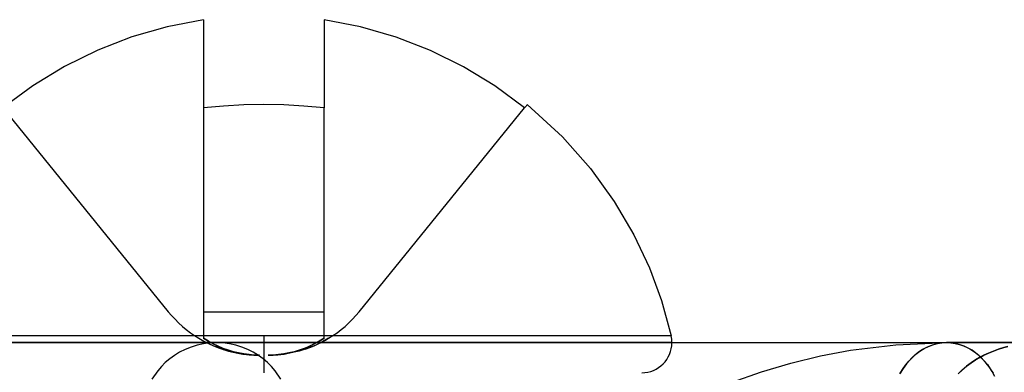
# Model space of a CAD drawing. Header units: millimetres. Extents: x -76 to 76, y -16 to 42.
# Tile 17 of 41: x -23.42 to -16.88, y 39.81 to 42.15. Entities that reach past the tile are written whole.
import ezdxf

# ---------------------------------------------------------------- set-up
doc = ezdxf.new("R2010")
doc.units = ezdxf.units.MM
doc.layers.add('MAIN-1', color=7, linetype='Continuous')
doc.layers.add('MAIN-2', color=7, linetype='Continuous')

msp = doc.modelspace()

# ---------------------------------------------------------------- linework, layer by layer
at = {"layer": 'MAIN-1'}
for p, q in [((-22.2, 42.151), (-22.4411, 42.1045)), ((-22.2, 42.151), (-22.2, 42.1045)), ((-21.1576, 42.1041), (-21.4, 42.151)), ((-21.4, 42.151), (-21.4, 42.1045)), ((-22.4411, 42.1045), (-22.6754, 42.0371)), ((-22.2, 42.1045), (-22.2, 42.0371)), ((-21.4, 42.1045), (-21.4, 42.0371)), ((-20.921, 42.0358), (-21.1576, 42.1041)), ((-22.6754, 42.0371), (-22.903, 41.9491)), ((-22.2, 42.0371), (-22.2, 41.9491)), ((-21.4, 42.0371), (-21.4, 41.9491)), ((-20.6923, 41.947), (-20.921, 42.0358)), ((-22.903, 41.9491), (-23.123, 41.8406)), ((-22.2, 41.9491), (-22.2, 41.8406)), ((-21.4, 41.9491), (-21.4, 41.8406)), ((-20.4736, 41.8389), (-20.6923, 41.947)), ((-23.123, 41.8406), (-23.3333, 41.7124)), ((-22.2, 41.8406), (-22.2, 41.7124)), ((-21.4, 41.8406), (-21.4, 41.7124)), ((-20.2655, 41.7118), (-20.4736, 41.8389)), ((-23.3333, 41.7124), (-23.5317, 41.5656)), ((-22.2, 41.7124), (-22.2, 41.5656)), ((-21.4, 41.7124), (-21.4, 41.5656)), ((-20.0683, 41.5656), (-20.2655, 41.7118)), ((-21.9333, 41.5856), (-22.0667, 41.5781)), ((-21.8, 41.588), (-21.9333, 41.5856)), ((-21.6667, 41.5856), (-21.8, 41.588)), ((-21.5333, 41.5781), (-21.6667, 41.5856)), ((-20.0519, 41.5856), (-20.0545, 41.5825)), ((-20.0504, 41.5875), (-20.0519, 41.5856)), ((-20.0499, 41.5882), (-20.0504, 41.5875)), ((-20.05, 41.588), (-19.8158, 41.3745)), ((-22.0667, 41.5781), (-22.2, 41.5656)), ((-21.4, 41.5656), (-21.5333, 41.5781)), ((-20.0627, 41.5725), (-20.0683, 41.5656)), ((-20.0581, 41.5781), (-20.0627, 41.5725)), ((-20.0545, 41.5825), (-20.0581, 41.5781)), ((-19.8158, 41.3745), (-19.6298, 41.164)), ((-19.6298, 41.164), (-19.4727, 40.9461)), ((-19.4727, 40.9461), (-19.3432, 40.7251)), ((-19.3432, 40.7251), (-19.2395, 40.5048)), ((-19.2395, 40.5048), (-19.1594, 40.2885)), ((-19.1594, 40.2885), (-19.1004, 40.0784)), ((-23.325, 40.054), (-23.4415, 40.054)), ((-23.2049, 40.054), (-23.325, 40.054)), ((-23.0816, 40.054), (-23.2049, 40.054)), ((-22.9558, 40.054), (-23.0816, 40.054)), ((-22.828, 40.054), (-22.9558, 40.054)), ((-22.6988, 40.054), (-22.828, 40.054)), ((-22.5688, 40.054), (-22.6988, 40.054)), ((-22.4385, 40.054), (-22.5688, 40.054)), ((-22.3085, 40.054), (-22.4385, 40.054)), ((-22.1792, 40.054), (-22.3085, 40.054)), ((-22.051, 40.054), (-22.1792, 40.054)), ((-21.9245, 40.054), (-22.051, 40.054)), ((-21.8, 40.054), (-21.9245, 40.054)), ((-21.6755, 40.054), (-21.8, 40.054)), ((-21.549, 40.054), (-21.6755, 40.054)), ((-21.4208, 40.054), (-21.549, 40.054)), ((-21.2915, 40.054), (-21.4208, 40.054)), ((-21.1615, 40.054), (-21.2915, 40.054)), ((-21.0312, 40.054), (-21.1615, 40.054)), ((-20.9012, 40.054), (-21.0312, 40.054)), ((-20.772, 40.054), (-20.9012, 40.054)), ((-20.6442, 40.054), (-20.772, 40.054)), ((-20.5184, 40.054), (-20.6442, 40.054)), ((-20.3951, 40.054), (-20.5184, 40.054)), ((-20.275, 40.054), (-20.3951, 40.054)), ((-20.1585, 40.054), (-20.275, 40.054)), ((-20.0463, 40.054), (-20.1585, 40.054)), ((-19.9388, 40.054), (-20.0463, 40.054)), ((-19.8366, 40.054), (-19.9388, 40.054)), ((-19.7401, 40.054), (-19.8366, 40.054)), ((-19.6496, 40.054), (-19.7401, 40.054)), ((-19.5655, 40.054), (-19.6496, 40.054)), ((-19.488, 40.054), (-19.5655, 40.054)), ((-19.4175, 40.054), (-19.488, 40.054)), ((-19.354, 40.054), (-19.4175, 40.054)), ((-19.2976, 40.054), (-19.354, 40.054)), ((-19.2483, 40.054), (-19.2976, 40.054)), ((-19.2062, 40.054), (-19.2483, 40.054)), ((-19.1711, 40.054), (-19.2062, 40.054)), ((-19.1429, 40.054), (-19.1711, 40.054)), ((-19.1214, 40.054), (-19.1429, 40.054)), ((-19.1063, 40.054), (-19.1214, 40.054)), ((-19.0975, 40.054), (-19.1063, 40.054)), ((-19.1004, 40.0784), (-19.0947, 40.054)), ((-19.0947, 40.054), (-19.0975, 40.054)), ((-19.0896, 40.0093), (-24.5104, 40.0093)), ((-22.1144, 40.0093), (-21.8, 40.0093)), ((-19.0896, 40.0093), (-21.8, 40.0093)), ((-19.0896, 40.0093), (-18.7178, 40.0093)), ((-18.7178, 40.0093), (-18.3276, 40.0093)), ((-18.3276, 40.0093), (-17.9285, 40.0093)), ((-18.1031, 39.9213), (-17.904, 39.9586)), ((-17.9285, 40.0093), (-17.5168, 40.0093)), ((-17.904, 39.9586), (-17.6028, 39.9952)), ((-17.6028, 39.9952), (-17.2652, 40.0093)), ((-17.5168, 40.0093), (-17.0886, 40.0093)), ((-17.2347, 40.0077), (-17.2655, 40.0093)), ((-16.6497, 40.0093), (-17.2653, 40.0093)), ((-17.2046, 40.0029), (-17.2347, 40.0077)), ((-17.1756, 39.9953), (-17.2046, 40.0029)), ((-17.1479, 39.9852), (-17.1756, 39.9953)), ((-17.1217, 39.9728), (-17.1479, 39.9852)), ((-17.0967, 39.9582), (-17.1217, 39.9728)), ((-17.0726, 39.9414), (-17.0967, 39.9582)), ((-17.0886, 40.0093), (-16.6497, 40.0093)), ((-18.3, 39.8737), (-18.1031, 39.9213)), ((-17.0493, 39.9223), (-17.0726, 39.9414)), ((-17.0267, 39.9004), (-17.0493, 39.9223)), ((-17.0047, 39.8757), (-17.0267, 39.9004)), ((-18.4945, 39.8159), (-18.3, 39.8737)), ((-16.9837, 39.8481), (-17.0047, 39.8757)), ((-16.9639, 39.8178), (-16.9837, 39.8481)), ((-18.6952, 39.7446), (-18.4945, 39.8159)), ((-16.9458, 39.785), (-16.9639, 39.8178))]:
    msp.add_line(p, q, dxfattribs=at)
for start, end in [(0, 12.912), (270.00002, 0)]:
    msp.add_arc((-19.2896, 40.0093), 0.2, start, end, dxfattribs=at)
at = {"layer": 'MAIN-2'}
for p, q in [((-23.5317, 41.5656), (-22.4341, 40.2144)), ((-22.2, 41.5656), (-22.2, 40.2144)), ((-21.4, 40.2144), (-21.4, 41.5656)), ((-21.1659, 40.2144), (-20.0683, 41.5656)), ((-22.4341, 40.2144), (-22.4341, 40.2144)), ((-22.4341, 40.2144), (-22.4341, 40.2144)), ((-22.2, 40.2144), (-21.4, 40.2144)), ((-22.2, 40.2144), (-21.4, 40.2144)), ((-22.2, 40.2144), (-21.4, 40.2144)), ((-22.2, 40.2144), (-21.4, 40.2144)), ((-22.2, 40.2144), (-22.2, 40.0379)), ((-21.4, 40.0379), (-21.4, 40.2144)), ((-21.1659, 40.2144), (-21.1659, 40.2144)), ((-21.1659, 40.2144), (-21.1659, 40.2144)), ((-23.3664, 40.0538), (-23.5091, 40.0538)), ((-23.3664, 40.0538), (-23.5091, 40.0538)), ((-23.3445, 40.054), (-23.4716, 40.054)), ((-23.2261, 40.0539), (-23.3664, 40.0538)), ((-23.2261, 40.0539), (-23.3664, 40.0538)), ((-23.2127, 40.054), (-23.3445, 40.054)), ((-23.0898, 40.054), (-23.2261, 40.0539)), ((-23.0898, 40.054), (-23.2261, 40.0539)), ((-23.0769, 40.054), (-23.2127, 40.054)), ((-22.8748, 40.054), (-23.0898, 40.054)), ((-22.8748, 40.054), (-23.0898, 40.054)), ((-22.9379, 40.054), (-23.0769, 40.054)), ((-22.7965, 40.054), (-22.9379, 40.054)), ((-22.6756, 40.0541), (-22.8748, 40.054)), ((-22.6756, 40.0541), (-22.8748, 40.054)), ((-22.6535, 40.054), (-22.7965, 40.054)), ((-22.5102, 40.054), (-22.6756, 40.0541)), ((-22.5102, 40.054), (-22.6756, 40.0541)), ((-22.5095, 40.054), (-22.6535, 40.054)), ((-22.2985, 40.0541), (-22.5102, 40.054)), ((-22.2985, 40.0541), (-22.5102, 40.054)), ((-22.3654, 40.054), (-22.5095, 40.054)), ((-22.2217, 40.054), (-22.3654, 40.054)), ((-22.1116, 40.054), (-22.2985, 40.0541)), ((-22.1116, 40.054), (-22.2985, 40.0541)), ((-22.2309, 40.0379), (-22.1991, 40.0197)), ((-22.2309, 40.0379), (-22.2096, 40.0255)), ((-22.2309, 40.0379), (-22.1991, 40.0197)), ((-22.0792, 40.054), (-22.2217, 40.054)), ((-22.2096, 40.0255), (-22.1862, 40.0128)), ((-22.2, 40.0379), (-22.168, 40.0182)), ((-22.168, 40.0182), (-22.2, 40.0379)), ((-22.2, 40.0379), (-22.168, 40.0182)), ((-22.168, 40.0182), (-22.2, 40.0379)), ((-22.1991, 40.0197), (-22.1668, 40.0033)), ((-22.1991, 40.0197), (-22.1668, 40.0033)), ((-22.168, 40.0182), (-22.1354, 40.0004)), ((-22.1354, 40.0004), (-22.168, 40.0182)), ((-22.168, 40.0182), (-22.1354, 40.0004)), ((-22.1354, 40.0004), (-22.168, 40.0182)), ((-21.9016, 40.054), (-22.1116, 40.054)), ((-21.9016, 40.054), (-22.1116, 40.054)), ((-21.9385, 40.054), (-22.0792, 40.054)), ((-21.8, 40.054), (-21.9385, 40.054)), ((-21.6984, 40.054), (-21.9016, 40.054)), ((-21.6984, 40.054), (-21.9016, 40.054)), ((-21.6755, 40.054), (-21.8, 40.054)), ((-21.8, 40.054), (-21.8, 40.0093)), ((-21.4884, 40.054), (-21.6984, 40.054)), ((-21.4884, 40.054), (-21.6984, 40.054)), ((-21.549, 40.054), (-21.6755, 40.054)), ((-21.4208, 40.054), (-21.549, 40.054)), ((-21.3014, 40.0541), (-21.4884, 40.054)), ((-21.3014, 40.0541), (-21.4884, 40.054)), ((-21.4646, 40.0004), (-21.432, 40.0182)), ((-21.432, 40.0182), (-21.4646, 40.0004)), ((-21.4646, 40.0004), (-21.432, 40.0182)), ((-21.432, 40.0182), (-21.4646, 40.0004)), ((-21.4071, 40.0164), (-21.4459, 39.9973)), ((-21.4071, 40.0164), (-21.4459, 39.9973)), ((-21.432, 40.0182), (-21.4, 40.0379)), ((-21.4, 40.0379), (-21.432, 40.0182)), ((-21.432, 40.0182), (-21.4, 40.0379)), ((-21.4, 40.0379), (-21.432, 40.0182)), ((-21.2915, 40.054), (-21.4208, 40.054)), ((-21.4138, 40.0129), (-21.3906, 40.0254)), ((-21.3691, 40.0379), (-21.4071, 40.0164)), ((-21.3691, 40.0379), (-21.4071, 40.0164)), ((-21.3906, 40.0254), (-21.3691, 40.0379)), ((-21.0898, 40.054), (-21.3014, 40.0541)), ((-21.0898, 40.054), (-21.3014, 40.0541)), ((-21.1615, 40.054), (-21.2915, 40.054)), ((-21.0312, 40.054), (-21.1615, 40.054)), ((-20.9243, 40.0541), (-21.0898, 40.054)), ((-20.9243, 40.0541), (-21.0898, 40.054)), ((-20.9012, 40.054), (-21.0312, 40.054)), ((-20.7251, 40.054), (-20.9243, 40.0541)), ((-20.7251, 40.054), (-20.9243, 40.0541)), ((-20.772, 40.054), (-20.9012, 40.054)), ((-20.6442, 40.054), (-20.772, 40.054)), ((-20.5102, 40.054), (-20.7251, 40.054)), ((-20.5102, 40.054), (-20.7251, 40.054)), ((-20.5184, 40.054), (-20.6442, 40.054)), ((-20.3951, 40.054), (-20.5184, 40.054)), ((-20.3739, 40.0539), (-20.5102, 40.054)), ((-20.3739, 40.0539), (-20.5102, 40.054)), ((-20.275, 40.054), (-20.3951, 40.054)), ((-20.2336, 40.0538), (-20.3739, 40.0539)), ((-20.2336, 40.0538), (-20.3739, 40.0539)), ((-20.1585, 40.054), (-20.275, 40.054)), ((-20.0909, 40.0538), (-20.2336, 40.0538)), ((-20.0909, 40.0538), (-20.2336, 40.0538)), ((-20.0463, 40.054), (-20.1585, 40.054)), ((-19.9477, 40.0538), (-20.0909, 40.0538)), ((-19.9477, 40.0538), (-20.0909, 40.0538)), ((-19.9388, 40.054), (-20.0463, 40.054)), ((-19.8062, 40.0539), (-19.9477, 40.0538)), ((-19.8062, 40.0539), (-19.9477, 40.0538)), ((-19.8366, 40.054), (-19.9388, 40.054)), ((-19.7401, 40.054), (-19.8366, 40.054)), ((-19.6691, 40.0539), (-19.8062, 40.0539)), ((-19.6691, 40.0539), (-19.8062, 40.0539)), ((-19.6496, 40.054), (-19.7401, 40.054)), ((-19.5696, 40.0539), (-19.6691, 40.0539)), ((-19.5696, 40.0539), (-19.6691, 40.0539)), ((-19.5655, 40.054), (-19.6496, 40.054)), ((-19.4886, 40.0539), (-19.5696, 40.0539)), ((-19.4886, 40.0539), (-19.5696, 40.0539)), ((-19.488, 40.054), (-19.5655, 40.054)), ((-19.4158, 40.0538), (-19.4886, 40.0539)), ((-19.4158, 40.0538), (-19.4886, 40.0539)), ((-19.4175, 40.054), (-19.488, 40.054)), ((-19.354, 40.054), (-19.4175, 40.054)), ((-19.3511, 40.0537), (-19.4158, 40.0538)), ((-19.3511, 40.0537), (-19.4158, 40.0538)), ((-19.2976, 40.054), (-19.354, 40.054)), ((-19.2943, 40.0537), (-19.3511, 40.0537)), ((-19.2943, 40.0537), (-19.3511, 40.0537)), ((-19.2483, 40.054), (-19.2976, 40.054)), ((-19.2451, 40.0537), (-19.2943, 40.0537)), ((-19.2451, 40.0537), (-19.2943, 40.0537)), ((-19.2062, 40.054), (-19.2483, 40.054)), ((-19.2034, 40.0537), (-19.2451, 40.0537)), ((-19.2034, 40.0537), (-19.2451, 40.0537)), ((-19.1711, 40.054), (-19.2062, 40.054)), ((-19.1689, 40.0537), (-19.2034, 40.0537)), ((-19.1689, 40.0537), (-19.2034, 40.0537)), ((-19.1429, 40.054), (-19.1711, 40.054)), ((-19.1414, 40.0538), (-19.1689, 40.0537)), ((-19.1414, 40.0538), (-19.1689, 40.0537)), ((-19.1214, 40.054), (-19.1429, 40.054)), ((-19.1205, 40.0538), (-19.1414, 40.0538)), ((-19.1205, 40.0538), (-19.1414, 40.0538)), ((-19.1063, 40.054), (-19.1214, 40.054)), ((-19.1059, 40.0539), (-19.1205, 40.0538)), ((-19.1059, 40.0539), (-19.1205, 40.0538)), ((-19.0975, 40.054), (-19.1063, 40.054)), ((-19.0974, 40.0539), (-19.1059, 40.0539)), ((-19.0974, 40.0539), (-19.1059, 40.0539)), ((-19.0947, 40.054), (-19.0975, 40.054)), ((-19.0947, 40.054), (-19.0974, 40.0539)), ((-19.0947, 40.054), (-19.0974, 40.0539)), ((-24.5051, 40.0093), (-22.1144, 40.0093)), ((-23.4262, 40.0093), (-23.2674, 40.0093)), ((-23.4262, 40.0093), (-23.2674, 40.0093)), ((-23.2674, 40.0093), (-23.0975, 40.0093)), ((-23.2674, 40.0093), (-23.0975, 40.0093)), ((-23.0975, 40.0093), (-22.9172, 40.0093)), ((-23.0975, 40.0093), (-22.9172, 40.0093)), ((-22.9172, 40.0093), (-22.7277, 40.0093)), ((-22.9172, 40.0093), (-22.7277, 40.0093)), ((-22.7277, 40.0093), (-22.5303, 40.0093)), ((-22.7277, 40.0093), (-22.5303, 40.0093)), ((-22.5303, 40.0093), (-22.3264, 40.0093)), ((-22.5303, 40.0093), (-22.3264, 40.0093)), ((-22.322, 39.9641), (-22.3586, 39.9455)), ((-22.3264, 40.0093), (-22.1178, 40.0093)), ((-22.3264, 40.0093), (-22.1178, 40.0093)), ((-22.2832, 39.9799), (-22.322, 39.9641)), ((-22.2426, 39.9925), (-22.2832, 39.9799)), ((-22.2007, 40.0018), (-22.2426, 39.9925)), ((-22.1578, 40.0074), (-22.2007, 40.0018)), ((-22.1862, 40.0128), (-22.1606, 40.0002)), ((-22.1668, 40.0033), (-22.1341, 39.9884)), ((-22.1668, 40.0033), (-22.1341, 39.9884)), ((-22.1606, 40.0002), (-22.1328, 39.9878)), ((-22.1144, 40.0093), (-22.1578, 40.0074)), ((-22.1354, 40.0004), (-22.1025, 39.9846)), ((-22.1023, 39.9847), (-22.1354, 40.0004)), ((-22.1354, 40.0004), (-22.1025, 39.9846)), ((-22.1023, 39.9847), (-22.1354, 40.0004)), ((-22.1341, 39.9884), (-22.101, 39.9752)), ((-22.1341, 39.9884), (-22.101, 39.9752)), ((-22.1328, 39.9878), (-22.1028, 39.9759)), ((-22.1178, 40.0093), (-21.9062, 40.0093)), ((-22.1178, 40.0093), (-21.9062, 40.0093)), ((-22.1144, 40.0093), (-22.0236, 40.0093)), ((-22.071, 40.0074), (-22.1144, 40.0093)), ((-22.1033, 40.0093), (-22.1144, 40.0093)), ((-22.0704, 40.0093), (-22.1033, 40.0093)), ((-22.1028, 39.9759), (-22.0705, 39.9646)), ((-22.1025, 39.9846), (-22.0691, 39.9708)), ((-22.1025, 39.9846), (-22.0691, 39.9708)), ((-22.0689, 39.9708), (-22.1023, 39.9847)), ((-22.0689, 39.9708), (-22.1023, 39.9847)), ((-22.101, 39.9752), (-22.0676, 39.9636)), ((-22.101, 39.9752), (-22.0676, 39.9636)), ((-22.0281, 40.0018), (-22.071, 40.0074)), ((-22.0158, 40.0093), (-22.0704, 40.0093)), ((-22.0691, 39.9708), (-22.0354, 39.9588)), ((-22.0691, 39.9708), (-22.0354, 39.9588)), ((-22.0352, 39.9589), (-22.0689, 39.9708)), ((-22.0352, 39.9589), (-22.0689, 39.9708)), ((-22.0676, 39.9636), (-22.034, 39.9536)), ((-22.0676, 39.9636), (-22.034, 39.9536)), ((-22.0354, 39.9588), (-22.0014, 39.9488)), ((-22.0354, 39.9588), (-22.0014, 39.9488)), ((-22.0011, 39.9489), (-22.0352, 39.9589)), ((-22.0011, 39.9489), (-22.0352, 39.9589)), ((-22.034, 39.9537), (-22.0036, 39.946)), ((-22.034, 39.9536), (-22.0001, 39.9452)), ((-22.034, 39.9536), (-22.0001, 39.9452)), ((-21.9861, 39.9925), (-22.0281, 40.0018)), ((-22.0236, 40.0093), (-21.7539, 40.0093)), ((-21.9398, 40.0093), (-22.0158, 40.0093)), ((-21.9456, 39.9799), (-21.9861, 39.9925)), ((-21.9068, 39.9641), (-21.9456, 39.9799)), ((-21.8419, 40.0093), (-21.9398, 40.0093)), ((-21.8701, 39.9455), (-21.9068, 39.9641)), ((-21.9062, 40.0093), (-21.6938, 40.0093)), ((-21.9062, 40.0093), (-21.6938, 40.0093)), ((-21.7231, 40.0093), (-21.8419, 40.0093)), ((-21.8, 40.0093), (-21.8, 39.8093)), ((-21.7539, 40.0093), (-21.3127, 40.0093)), ((-21.6938, 40.0093), (-21.4822, 40.0093)), ((-21.6938, 40.0093), (-21.4822, 40.0093)), ((-21.5989, 39.9489), (-21.5648, 39.9589)), ((-21.5989, 39.9489), (-21.5648, 39.9589)), ((-21.5646, 39.9588), (-21.5986, 39.9488)), ((-21.5646, 39.9588), (-21.5986, 39.9488)), ((-21.566, 39.9536), (-21.5864, 39.9484)), ((-21.566, 39.9536), (-21.5864, 39.9484)), ((-21.5458, 39.9595), (-21.566, 39.9536)), ((-21.5458, 39.9595), (-21.566, 39.9536)), ((-21.5648, 39.9589), (-21.5311, 39.9708)), ((-21.5648, 39.9589), (-21.5311, 39.9708)), ((-21.5309, 39.9708), (-21.5646, 39.9588)), ((-21.5309, 39.9708), (-21.5646, 39.9588)), ((-21.5256, 39.9659), (-21.5458, 39.9595)), ((-21.5256, 39.9659), (-21.5458, 39.9595)), ((-21.5311, 39.9708), (-21.4977, 39.9847)), ((-21.5311, 39.9708), (-21.4977, 39.9847)), ((-21.4975, 39.9846), (-21.5309, 39.9708)), ((-21.4975, 39.9846), (-21.5309, 39.9708)), ((-21.5055, 39.9729), (-21.5256, 39.9659)), ((-21.5055, 39.9729), (-21.5256, 39.9659)), ((-21.5245, 39.9662), (-21.4941, 39.9771)), ((-21.4855, 39.9804), (-21.5055, 39.9729)), ((-21.4855, 39.9804), (-21.5055, 39.9729)), ((-21.4977, 39.9847), (-21.4646, 40.0004)), ((-21.4977, 39.9847), (-21.4646, 40.0004)), ((-21.4646, 40.0004), (-21.4975, 39.9846)), ((-21.4646, 40.0004), (-21.4975, 39.9846)), ((-21.4941, 39.9771), (-21.4655, 39.9886)), ((-21.4656, 39.9885), (-21.4855, 39.9804)), ((-21.4656, 39.9885), (-21.4855, 39.9804)), ((-21.4822, 40.0093), (-21.2736, 40.0093)), ((-21.4822, 40.0093), (-21.2736, 40.0093)), ((-21.4459, 39.9973), (-21.4656, 39.9885)), ((-21.4459, 39.9973), (-21.4656, 39.9885)), ((-21.4655, 39.9886), (-21.4388, 40.0006)), ((-21.4388, 40.0006), (-21.4138, 40.0129)), ((-21.3127, 40.0093), (-20.7119, 40.0093)), ((-21.2736, 40.0093), (-21.0697, 40.0093)), ((-21.2736, 40.0093), (-21.0697, 40.0093)), ((-21.0697, 40.0093), (-20.8723, 40.0093)), ((-21.0697, 40.0093), (-20.8723, 40.0093)), ((-20.8723, 40.0093), (-20.6828, 40.0093)), ((-20.8723, 40.0093), (-20.6828, 40.0093)), ((-20.7119, 40.0093), (-19.9655, 40.0093)), ((-20.6828, 40.0093), (-20.5025, 40.0093)), ((-20.6828, 40.0093), (-20.5025, 40.0093)), ((-20.5025, 40.0093), (-20.3326, 40.0093)), ((-20.5025, 40.0093), (-20.3326, 40.0093)), ((-20.3326, 40.0093), (-20.1738, 40.0093)), ((-20.3326, 40.0093), (-20.1738, 40.0093)), ((-20.1738, 40.0093), (-20.0266, 40.0093)), ((-20.1738, 40.0093), (-20.0266, 40.0093)), ((-20.0266, 40.0093), (-19.8915, 40.0093)), ((-20.0266, 40.0093), (-19.8915, 40.0093)), ((-19.9655, 40.0093), (-19.0896, 40.0093)), ((-19.8915, 40.0093), (-19.7685, 40.0093)), ((-19.8915, 40.0093), (-19.7685, 40.0093)), ((-19.7685, 40.0093), (-19.6576, 40.0093)), ((-19.7685, 40.0093), (-19.6576, 40.0093)), ((-19.6576, 40.0093), (-19.5584, 40.0093)), ((-19.6576, 40.0093), (-19.5584, 40.0093)), ((-19.5584, 40.0093), (-19.4707, 40.0093)), ((-19.5584, 40.0093), (-19.4707, 40.0093)), ((-19.4707, 40.0093), (-19.394, 40.0093)), ((-19.4707, 40.0093), (-19.394, 40.0093)), ((-19.394, 40.0093), (-19.3276, 40.0093)), ((-19.394, 40.0093), (-19.3276, 40.0093)), ((-19.3276, 40.0093), (-19.271, 40.0093)), ((-19.3276, 40.0093), (-19.271, 40.0093)), ((-19.271, 40.0093), (-19.2234, 40.0093)), ((-19.271, 40.0093), (-19.2234, 40.0093)), ((-19.2234, 40.0093), (-19.1843, 40.0093)), ((-19.2234, 40.0093), (-19.1843, 40.0093)), ((-19.1843, 40.0093), (-19.1529, 40.0093)), ((-19.1843, 40.0093), (-19.1529, 40.0093)), ((-19.1529, 40.0093), (-19.1286, 40.0093)), ((-19.1529, 40.0093), (-19.1286, 40.0093)), ((-19.1286, 40.0093), (-19.1107, 40.0093)), ((-19.1286, 40.0093), (-19.1107, 40.0093)), ((-19.1107, 40.0093), (-19.0986, 40.0093)), ((-19.1107, 40.0093), (-19.0986, 40.0093)), ((-19.0986, 40.0093), (-19.0918, 40.0093)), ((-19.0986, 40.0093), (-19.0918, 40.0093)), ((-19.0918, 40.0093), (-19.0896, 40.0093)), ((-19.0918, 40.0093), (-19.0896, 40.0093)), ((-17.4688, 39.9325), (-17.4423, 39.9525)), ((-17.4247, 39.9638), (-17.4541, 39.944)), ((-17.4423, 39.9525), (-17.4146, 39.9697)), ((-17.394, 39.9802), (-17.4247, 39.9638)), ((-17.4146, 39.9697), (-17.3859, 39.9839)), ((-17.3623, 39.993), (-17.394, 39.9802)), ((-17.3859, 39.9839), (-17.3564, 39.9949)), ((-17.3301, 40.0021), (-17.3623, 39.993)), ((-17.3564, 39.9949), (-17.3265, 40.0028)), ((-17.2977, 40.0075), (-17.3301, 40.0021)), ((-17.3265, 40.0028), (-17.2965, 40.0076)), ((-17.2655, 40.0093), (-17.2977, 40.0075)), ((-17.2965, 40.0076), (-17.2667, 40.0093)), ((-17.2667, 40.0093), (-17.2373, 40.0079)), ((-17.2373, 40.0079), (-17.2085, 40.0037)), ((-17.2085, 40.0037), (-17.1806, 39.9969)), ((-17.1806, 39.9969), (-17.154, 39.9877)), ((-17.154, 39.9877), (-17.1286, 39.9764)), ((-17.1286, 39.9764), (-17.1045, 39.9631)), ((-17.1045, 39.9631), (-17.0812, 39.9477)), ((-16.9872, 39.9403), (-16.9551, 39.9536)), ((-16.955, 39.9537), (-16.9871, 39.9404)), ((-16.9551, 39.9536), (-16.9213, 39.9659)), ((-16.9211, 39.9659), (-16.955, 39.9537)), ((-16.9213, 39.9659), (-16.8852, 39.977)), ((-16.8856, 39.9769), (-16.9211, 39.9659)), ((-16.858, 39.9842), (-16.8856, 39.9769)), ((-16.8852, 39.977), (-16.8581, 39.9842)), ((-22.4247, 39.9013), (-22.4537, 39.8765)), ((-22.3929, 39.9245), (-22.4247, 39.9013)), ((-22.3586, 39.9455), (-22.3929, 39.9245)), ((-22.0036, 39.946), (-21.9715, 39.9393)), ((-22.0014, 39.9488), (-21.9672, 39.9406)), ((-22.0014, 39.9488), (-21.9672, 39.9406)), ((-21.9669, 39.9407), (-22.0011, 39.9489)), ((-21.9669, 39.9407), (-22.0011, 39.9489)), ((-22.0001, 39.9452), (-21.966, 39.9383)), ((-22.0001, 39.9452), (-21.966, 39.9383)), ((-21.9715, 39.9393), (-21.938, 39.9338)), ((-21.9672, 39.9406), (-21.9328, 39.9342)), ((-21.9672, 39.9406), (-21.9328, 39.9342)), ((-21.9325, 39.9343), (-21.9669, 39.9407)), ((-21.9325, 39.9343), (-21.9669, 39.9407)), ((-21.966, 39.9383), (-21.9318, 39.933)), ((-21.966, 39.9383), (-21.9318, 39.933)), ((-21.938, 39.9338), (-21.903, 39.9297)), ((-21.9328, 39.9342), (-21.8982, 39.9297)), ((-21.9328, 39.9342), (-21.8982, 39.9297)), ((-21.898, 39.9298), (-21.9325, 39.9343)), ((-21.898, 39.9298), (-21.9325, 39.9343)), ((-21.9318, 39.933), (-21.8975, 39.9292)), ((-21.9318, 39.933), (-21.8975, 39.9292)), ((-21.903, 39.9297), (-21.8666, 39.9271)), ((-21.8982, 39.9297), (-21.8635, 39.927)), ((-21.8982, 39.9297), (-21.8635, 39.927)), ((-21.8634, 39.9271), (-21.898, 39.9298)), ((-21.8634, 39.9271), (-21.898, 39.9298)), ((-21.8975, 39.9292), (-21.8631, 39.9269)), ((-21.8975, 39.9292), (-21.8631, 39.9269)), ((-21.8358, 39.9245), (-21.8701, 39.9455)), ((-21.8666, 39.9271), (-21.8287, 39.9262)), ((-21.8635, 39.927), (-21.8287, 39.9262)), ((-21.8635, 39.927), (-21.8287, 39.9262)), ((-21.8287, 39.9262), (-21.8634, 39.9271)), ((-21.8287, 39.9262), (-21.8634, 39.9271)), ((-21.8631, 39.9269), (-21.8287, 39.9262)), ((-21.8631, 39.9269), (-21.8287, 39.9262)), ((-21.8041, 39.9013), (-21.8358, 39.9245)), ((-21.775, 39.8765), (-21.8041, 39.9013)), ((-21.7713, 39.9262), (-21.7366, 39.9271)), ((-21.7713, 39.9262), (-21.7366, 39.9271)), ((-21.7365, 39.927), (-21.7713, 39.9262)), ((-21.7365, 39.927), (-21.7713, 39.9262)), ((-21.7713, 39.9262), (-21.7493, 39.9265)), ((-21.7507, 39.9264), (-21.7713, 39.9262)), ((-21.7507, 39.9264), (-21.7713, 39.9262)), ((-21.7302, 39.9272), (-21.7507, 39.9264)), ((-21.7302, 39.9272), (-21.7507, 39.9264)), ((-21.7493, 39.9265), (-21.7277, 39.9274)), ((-21.7366, 39.9271), (-21.702, 39.9298)), ((-21.7366, 39.9271), (-21.702, 39.9298)), ((-21.7018, 39.9297), (-21.7365, 39.927)), ((-21.7018, 39.9297), (-21.7365, 39.927)), ((-21.7096, 39.9286), (-21.7302, 39.9272)), ((-21.7096, 39.9286), (-21.7302, 39.9272)), ((-21.7277, 39.9274), (-21.7066, 39.9288)), ((-21.689, 39.9305), (-21.7096, 39.9286)), ((-21.689, 39.9305), (-21.7096, 39.9286)), ((-21.7066, 39.9288), (-21.6859, 39.9308)), ((-21.702, 39.9298), (-21.6675, 39.9343)), ((-21.702, 39.9298), (-21.6675, 39.9343)), ((-21.6672, 39.9342), (-21.7018, 39.9297)), ((-21.6672, 39.9342), (-21.7018, 39.9297)), ((-21.6684, 39.933), (-21.689, 39.9305)), ((-21.6684, 39.933), (-21.689, 39.9305)), ((-21.6859, 39.9308), (-21.6656, 39.9333)), ((-21.6479, 39.936), (-21.6684, 39.933)), ((-21.6479, 39.936), (-21.6684, 39.933)), ((-21.6675, 39.9343), (-21.6331, 39.9407)), ((-21.6675, 39.9343), (-21.6331, 39.9407)), ((-21.6328, 39.9406), (-21.6672, 39.9342)), ((-21.6328, 39.9406), (-21.6672, 39.9342)), ((-21.6656, 39.9333), (-21.6458, 39.9363)), ((-21.6273, 39.9396), (-21.6479, 39.936)), ((-21.6273, 39.9396), (-21.6479, 39.936)), ((-21.6331, 39.9407), (-21.5989, 39.9489)), ((-21.6331, 39.9407), (-21.5989, 39.9489)), ((-21.5986, 39.9488), (-21.6328, 39.9406)), ((-21.5986, 39.9488), (-21.6328, 39.9406)), ((-21.6068, 39.9437), (-21.6273, 39.9396)), ((-21.6068, 39.9437), (-21.6273, 39.9396)), ((-21.5864, 39.9484), (-21.6068, 39.9437)), ((-21.5864, 39.9484), (-21.6068, 39.9437)), ((-17.539, 39.859), (-17.5173, 39.8855)), ((-17.5081, 39.8956), (-17.5322, 39.8677)), ((-17.5173, 39.8855), (-17.4939, 39.9101)), ((-17.482, 39.9212), (-17.5081, 39.8956)), ((-17.4939, 39.9101), (-17.4688, 39.9325)), ((-17.4541, 39.944), (-17.482, 39.9212)), ((-17.073, 39.8951), (-17.1023, 39.8758)), ((-17.1018, 39.8761), (-17.0726, 39.8954)), ((-17.0812, 39.9477), (-17.0587, 39.9303)), ((-17.0461, 39.9109), (-17.073, 39.8951)), ((-17.0726, 39.8954), (-17.0459, 39.9111)), ((-17.0587, 39.9303), (-17.0369, 39.9106)), ((-17.0175, 39.9261), (-17.0461, 39.9109)), ((-17.0459, 39.9111), (-17.0174, 39.9261)), ((-17.0369, 39.9106), (-17.0156, 39.8883)), ((-16.9871, 39.9404), (-17.0175, 39.9261)), ((-17.0174, 39.9261), (-16.9872, 39.9403)), ((-17.0156, 39.8883), (-16.995, 39.8634)), ((-22.5036, 39.8231), (-22.5427, 39.7671)), ((-22.48, 39.8503), (-22.5036, 39.8231)), ((-22.4537, 39.8765), (-22.48, 39.8503)), ((-21.7487, 39.8503), (-21.775, 39.8765)), ((-21.7251, 39.8231), (-21.7487, 39.8503)), ((-21.686, 39.7671), (-21.7251, 39.8231)), ((-17.5762, 39.8014), (-17.5586, 39.8308)), ((-17.5541, 39.8377), (-17.5735, 39.8062)), ((-17.5586, 39.8308), (-17.539, 39.859)), ((-17.5322, 39.8677), (-17.5541, 39.8377)), ((-17.1886, 39.802), (-17.1621, 39.8279)), ((-17.1622, 39.8277), (-17.1885, 39.8018)), ((-17.1335, 39.8524), (-17.1622, 39.8277)), ((-17.1621, 39.8279), (-17.1332, 39.8527)), ((-17.1023, 39.8758), (-17.1335, 39.8524)), ((-17.1332, 39.8527), (-17.1018, 39.8761)), ((-16.995, 39.8634), (-16.9753, 39.836)), ((-16.9753, 39.836), (-16.9571, 39.8061))]:
    msp.add_line(p, q, dxfattribs=at)
for centre, start, end in [((-21.8287, 40.7062), 219.08796, 238.9555), ((-21.7713, 40.7062), 301.04453, 320.91207)]:
    msp.add_arc(centre, 0.78, start, end, dxfattribs=at)

doc.saveas('drawing.dxf')
